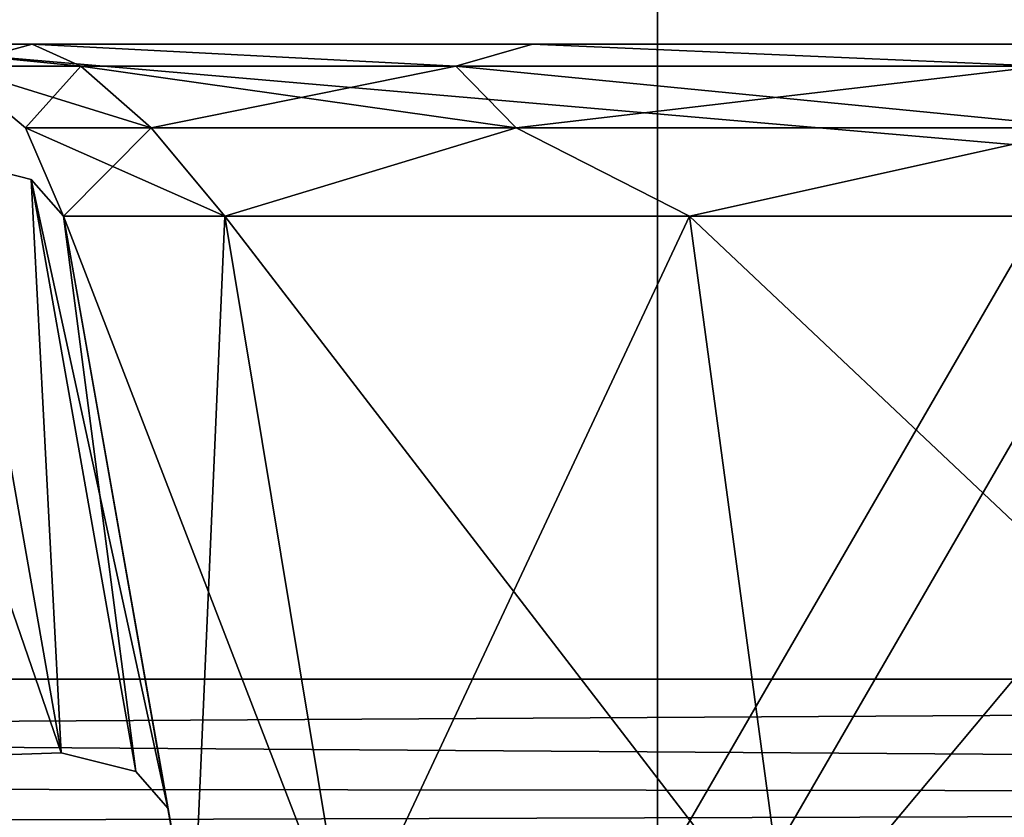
# Model space of a CAD drawing. Header units: millimetres. Extents: x -96 to 96, y -34 to 18.
# Tile 120 of 192: x 28.47 to 30.83, y -31.86 to -29.94. Entities that reach past the tile are written whole.
import ezdxf

# ---------------------------------------------------------------- set-up
doc = ezdxf.new("R2010")
doc.units = ezdxf.units.MM
doc.header["$LTSCALE"] = 65.185185
for name, color, linetype in [('102', 7, 'CONTINUOUS'), ('146', 7, 'CONTINUOUS'), ('182', 7, 'CONTINUOUS'), ('193', 7, 'CONTINUOUS'), ('350', 7, 'CONTINUOUS'), ('352', 7, 'CONTINUOUS'), ('354', 7, 'CONTINUOUS'), ('357', 7, 'CONTINUOUS'), ('390', 7, 'CONTINUOUS'), ('391', 7, 'CONTINUOUS'), ('395', 7, 'CONTINUOUS'), ('400', 7, 'CONTINUOUS'), ('687', 7, 'CONTINUOUS'), ('689', 7, 'CONTINUOUS'), ('692', 7, 'CONTINUOUS'), ('695', 7, 'CONTINUOUS'), ('698', 7, 'CONTINUOUS'), ('86', 7, 'CONTINUOUS')]:
    doc.layers.add(name, color=color, linetype=linetype)

msp = doc.modelspace()

# ---------------------------------------------------------------- linework, layer by layer
at = {"layer": '102', "color": 7, "linetype": 'Continuous'}
for points in [[(4.873, -28, -23.4466), (45.75, -28, -23.4466), (4.873, -31.5262, -23.2618), (4.873, -28, -23.4466)], [(4.873, -31.5262, -23.2618), (45.75, -28, -23.4466), (45.75, -31.5262, -23.2618), (4.873, -31.5262, -23.2618)]]:
    msp.add_3dface(points, dxfattribs=at)
at = {"layer": '146', "color": 7, "linetype": 'Continuous'}
for points in [[(45.75, -28, 23.4466), (4.873, -28, 23.4466), (45.75, -31.5262, 23.2618), (45.75, -28, 23.4466)], [(4.873, -28, 23.4466), (4.873, -31.5262, 23.2618), (45.75, -31.5262, 23.2618), (4.873, -28, 23.4466)]]:
    msp.add_3dface(points, dxfattribs=at)
at = {"layer": '182', "color": 7, "linetype": 'Continuous'}
for points in [[(4.873, -31.5262, -23.2618), (45.75, -31.5262, -23.2618), (45.75, -31.8106, -23.1543), (4.873, -31.5262, -23.2618)], [(4.873, -31.7647, -23.1866), (4.873, -31.5262, -23.2618), (45.75, -31.8106, -23.1543), (4.873, -31.7647, -23.1866)], [(4.873, -31.9373, -23.0049), (4.873, -31.7647, -23.1866), (45.75, -31.8106, -23.1543), (4.873, -31.9373, -23.0049)], [(45.75, -31.9802, -22.9019), (4.873, -31.9373, -23.0049), (45.75, -31.8106, -23.1543), (45.75, -31.9802, -22.9019)]]:
    msp.add_3dface(points, dxfattribs=at)
at = {"layer": '193', "color": 7, "linetype": 'Continuous'}
for points in [[(45.75, -31.5262, 23.2618), (4.873, -31.5262, 23.2618), (4.873, -31.7647, 23.1866), (45.75, -31.5262, 23.2618)], [(45.75, -31.8106, 23.1543), (45.75, -31.5262, 23.2618), (4.873, -31.7647, 23.1866), (45.75, -31.8106, 23.1543)], [(4.873, -31.9373, 23.0049), (45.75, -31.8106, 23.1543), (4.873, -31.7647, 23.1866), (4.873, -31.9373, 23.0049)], [(45.75, -31.9802, 22.9019), (45.75, -31.8106, 23.1543), (4.873, -31.9373, 23.0049), (45.75, -31.9802, 22.9019)]]:
    msp.add_3dface(points, dxfattribs=at)
at = {"layer": '350', "color": 7, "linetype": 'Continuous'}
for points in [[(28.8833, -32.1736, 13), (28.5729, -30.4132, 13), (28.9605, -30.4132, 10.8018), (28.8833, -32.1736, 13)], [(29.2522, -32.1736, 10.908), (28.8833, -32.1736, 13), (28.9605, -30.4132, 10.8018), (29.2522, -32.1736, 10.908)], [(30.0765, -30.4132, 8.8687), (29.2522, -32.1736, 10.908), (28.9605, -30.4132, 10.8018), (30.0765, -30.4132, 8.8687)], [(30.3143, -32.1736, 9.0682), (29.2522, -32.1736, 10.908), (30.0765, -30.4132, 8.8687), (30.3143, -32.1736, 9.0682)], [(31.7864, -30.4132, 7.4339), (30.3143, -32.1736, 9.0682), (30.0765, -30.4132, 8.8687), (31.7864, -30.4132, 7.4339)], [(31.9416, -32.1736, 7.7028), (30.3143, -32.1736, 9.0682), (31.7864, -30.4132, 7.4339), (31.9416, -32.1736, 7.7028)]]:
    msp.add_3dface(points, dxfattribs=at)
at = {"layer": '352', "color": 7, "linetype": 'Continuous'}
for points in [[(28.8833, -32.1736, -13), (29.2522, -32.1736, -10.908), (28.5729, -30.4132, -13), (28.8833, -32.1736, -13)], [(28.5729, -30.4132, -13), (29.2522, -32.1736, -10.908), (28.9605, -30.4132, -10.8018), (28.5729, -30.4132, -13)], [(29.2522, -32.1736, -10.908), (30.3143, -32.1736, -9.0682), (28.9605, -30.4132, -10.8018), (29.2522, -32.1736, -10.908)], [(28.9605, -30.4132, -10.8018), (30.3143, -32.1736, -9.0682), (30.0765, -30.4132, -8.8687), (28.9605, -30.4132, -10.8018)], [(30.3143, -32.1736, -9.0682), (31.9416, -32.1736, -7.7028), (30.0765, -30.4132, -8.8687), (30.3143, -32.1736, -9.0682)], [(30.0765, -30.4132, -8.8687), (31.9416, -32.1736, -7.7028), (31.7864, -30.4132, -7.4339), (30.0765, -30.4132, -8.8687)]]:
    msp.add_3dface(points, dxfattribs=at)
at = {"layer": '354', "color": 7, "linetype": 'Continuous'}
for points in [[(28.8833, -32.1736, -13), (28.5729, -30.4132, -13), (28.5729, -30.4132, -19.0906), (28.8833, -32.1736, -13)], [(28.8237, -31.8358, -19.754), (28.8833, -32.1736, -13), (28.5729, -30.4132, -19.0906), (28.8237, -31.8358, -19.754)], [(28.8559, -32.0183, -19.8641), (28.8833, -32.1736, -13), (28.8237, -31.8358, -19.754), (28.8559, -32.0183, -19.8641)]]:
    msp.add_3dface(points, dxfattribs=at)
at = {"layer": '357', "color": 7, "linetype": 'Continuous'}
for points in [[(28.5729, -30.4132, 13), (28.8833, -32.1736, 20.0109), (28.8559, -32.0183, 19.8641), (28.5729, -30.4132, 13)], [(28.8237, -31.8358, 19.754), (28.5729, -30.4132, 13), (28.8559, -32.0183, 19.8641), (28.8237, -31.8358, 19.754)], [(28.5729, -30.4132, 19.0906), (28.5729, -30.4132, 13), (28.8237, -31.8358, 19.754), (28.5729, -30.4132, 19.0906)], [(28.5729, -30.4132, 13), (28.8833, -32.1736, 13), (28.8833, -32.1736, 20.0109), (28.5729, -30.4132, 13)]]:
    msp.add_3dface(points, dxfattribs=at)
at = {"layer": '390', "color": 7, "linetype": 'Continuous'}
for points in [[(28.0805, -30, 13), (28.4977, -30, 10.6336), (28.3046, -30.0531, 13), (28.0805, -30, 13)], [(28.3046, -30.0531, 13), (28.4977, -30, 10.6336), (28.6145, -30.0531, 10.9867), (28.3046, -30.0531, 13)], [(28.4977, -30, 10.6336), (29.6992, -30, 8.5523), (29.5155, -30.0531, 9.1597), (28.4977, -30, 10.6336)], [(28.6145, -30.0531, 10.9867), (28.4977, -30, 10.6336), (29.5155, -30.0531, 9.1597), (28.6145, -30.0531, 10.9867)], [(29.5155, -30.0531, 9.1597), (29.6992, -30, 8.5523), (30.9241, -30.0531, 7.6882), (29.5155, -30.0531, 9.1597)], [(29.6992, -30, 8.5523), (31.5402, -30, 7.0075), (30.9241, -30.0531, 7.6882), (29.6992, -30, 8.5523)], [(28.3046, -30.0531, 13), (28.6145, -30.0531, 10.9867), (28.4815, -30.2014, 13), (28.3046, -30.0531, 13)], [(28.4815, -30.2014, 13), (28.6145, -30.0531, 10.9867), (28.7832, -30.2014, 11.0399), (28.4815, -30.2014, 13)], [(28.6145, -30.0531, 10.9867), (29.5155, -30.0531, 9.1597), (28.7832, -30.2014, 11.0399), (28.6145, -30.0531, 10.9867)], [(28.7832, -30.2014, 11.0399), (29.5155, -30.0531, 9.1597), (29.6604, -30.2014, 9.2611), (28.7832, -30.2014, 11.0399)], [(29.5155, -30.0531, 9.1597), (30.9241, -30.0531, 7.6882), (29.6604, -30.2014, 9.2611), (29.5155, -30.0531, 9.1597)], [(29.6604, -30.2014, 9.2611), (30.9241, -30.0531, 7.6882), (31.0318, -30.2014, 7.8285), (29.6604, -30.2014, 9.2611)], [(28.5729, -30.4132, 13), (28.4815, -30.2014, 13), (28.7832, -30.2014, 11.0399), (28.5729, -30.4132, 13)], [(28.9605, -30.4132, 10.8018), (28.5729, -30.4132, 13), (28.7832, -30.2014, 11.0399), (28.9605, -30.4132, 10.8018)], [(28.9605, -30.4132, 10.8018), (28.7832, -30.2014, 11.0399), (29.6604, -30.2014, 9.2611), (28.9605, -30.4132, 10.8018)], [(30.0765, -30.4132, 8.8687), (28.9605, -30.4132, 10.8018), (29.6604, -30.2014, 9.2611), (30.0765, -30.4132, 8.8687)], [(30.0765, -30.4132, 8.8687), (29.6604, -30.2014, 9.2611), (31.0318, -30.2014, 7.8285), (30.0765, -30.4132, 8.8687)], [(31.7864, -30.4132, 7.4339), (30.0765, -30.4132, 8.8687), (31.0318, -30.2014, 7.8285), (31.7864, -30.4132, 7.4339)]]:
    msp.add_3dface(points, dxfattribs=at)
at = {"layer": '391', "color": 7, "linetype": 'Continuous'}
for points in [[(28.5676, -31.7029, 20.1359), (28.3313, -31.7113, 20.2071), (28.3168, -30.2802, 19.4725), (28.5676, -31.7029, 20.1359)], [(28.4954, -30.3254, 19.3081), (28.5676, -31.7029, 20.1359), (28.3168, -30.2802, 19.4725), (28.4954, -30.3254, 19.3081)], [(28.7463, -31.748, 19.9715), (28.5676, -31.7029, 20.1359), (28.4954, -30.3254, 19.3081), (28.7463, -31.748, 19.9715)], [(28.5729, -30.4132, 19.0906), (28.7463, -31.748, 19.9715), (28.4954, -30.3254, 19.3081), (28.5729, -30.4132, 19.0906)], [(28.5729, -30.4132, 19.0906), (28.8237, -31.8358, 19.754), (28.7463, -31.748, 19.9715), (28.5729, -30.4132, 19.0906)]]:
    msp.add_3dface(points, dxfattribs=at)
at = {"layer": '395', "color": 7, "linetype": 'Continuous'}
for points in [[(28.6145, -30.0531, -10.9867), (28.0805, -30, -13), (28.3046, -30.0531, -13), (28.6145, -30.0531, -10.9867)], [(28.4977, -30, -10.6336), (28.0805, -30, -13), (28.6145, -30.0531, -10.9867), (28.4977, -30, -10.6336)], [(29.5155, -30.0531, -9.1597), (28.4977, -30, -10.6336), (28.6145, -30.0531, -10.9867), (29.5155, -30.0531, -9.1597)], [(29.6992, -30, -8.5523), (28.4977, -30, -10.6336), (29.5155, -30.0531, -9.1597), (29.6992, -30, -8.5523)], [(30.9241, -30.0531, -7.6882), (29.6992, -30, -8.5523), (29.5155, -30.0531, -9.1597), (30.9241, -30.0531, -7.6882)], [(31.5402, -30, -7.0075), (29.6992, -30, -8.5523), (30.9241, -30.0531, -7.6882), (31.5402, -30, -7.0075)], [(28.7832, -30.2014, -11.0399), (28.3046, -30.0531, -13), (28.4815, -30.2014, -13), (28.7832, -30.2014, -11.0399)], [(28.6145, -30.0531, -10.9867), (28.3046, -30.0531, -13), (28.7832, -30.2014, -11.0399), (28.6145, -30.0531, -10.9867)], [(29.6604, -30.2014, -9.2611), (28.6145, -30.0531, -10.9867), (28.7832, -30.2014, -11.0399), (29.6604, -30.2014, -9.2611)], [(29.5155, -30.0531, -9.1597), (28.6145, -30.0531, -10.9867), (29.6604, -30.2014, -9.2611), (29.5155, -30.0531, -9.1597)], [(31.0318, -30.2014, -7.8285), (29.5155, -30.0531, -9.1597), (29.6604, -30.2014, -9.2611), (31.0318, -30.2014, -7.8285)], [(30.9241, -30.0531, -7.6882), (29.5155, -30.0531, -9.1597), (31.0318, -30.2014, -7.8285), (30.9241, -30.0531, -7.6882)], [(28.5729, -30.4132, -13), (28.9605, -30.4132, -10.8018), (28.4815, -30.2014, -13), (28.5729, -30.4132, -13)], [(28.9605, -30.4132, -10.8018), (28.7832, -30.2014, -11.0399), (28.4815, -30.2014, -13), (28.9605, -30.4132, -10.8018)], [(28.9605, -30.4132, -10.8018), (29.6604, -30.2014, -9.2611), (28.7832, -30.2014, -11.0399), (28.9605, -30.4132, -10.8018)], [(28.9605, -30.4132, -10.8018), (30.0765, -30.4132, -8.8687), (29.6604, -30.2014, -9.2611), (28.9605, -30.4132, -10.8018)], [(30.0765, -30.4132, -8.8687), (31.0318, -30.2014, -7.8285), (29.6604, -30.2014, -9.2611), (30.0765, -30.4132, -8.8687)], [(30.0765, -30.4132, -8.8687), (31.7864, -30.4132, -7.4339), (31.0318, -30.2014, -7.8285), (30.0765, -30.4132, -8.8687)]]:
    msp.add_3dface(points, dxfattribs=at)
at = {"layer": '400', "color": 7, "linetype": 'Continuous'}
for points in [[(28.3168, -30.2802, -19.4725), (28.0805, -30.2887, -19.5437), (28.5676, -31.7029, -20.1359), (28.3168, -30.2802, -19.4725)], [(28.0805, -30.2887, -19.5437), (28.3313, -31.7113, -20.2071), (28.5676, -31.7029, -20.1359), (28.0805, -30.2887, -19.5437)], [(28.4954, -30.3254, -19.3081), (28.3168, -30.2802, -19.4725), (28.5676, -31.7029, -20.1359), (28.4954, -30.3254, -19.3081)], [(28.7463, -31.748, -19.9715), (28.4954, -30.3254, -19.3081), (28.5676, -31.7029, -20.1359), (28.7463, -31.748, -19.9715)], [(28.8237, -31.8358, -19.754), (28.5729, -30.4132, -19.0906), (28.4954, -30.3254, -19.3081), (28.8237, -31.8358, -19.754)], [(28.8237, -31.8358, -19.754), (28.4954, -30.3254, -19.3081), (28.7463, -31.748, -19.9715), (28.8237, -31.8358, -19.754)]]:
    msp.add_3dface(points, dxfattribs=at)
at = {"layer": '687', "color": 5, "linetype": 'Continuous', "true_color": 0x0303ff}
for points in [[(30, -15.1551, -55.4066), (30, -32.4288, -26.6584), (30, -14.7265, -55.1491), (30, -15.1551, -55.4066)], [(30, -14.7265, -55.1491), (30, -32.4288, -26.6584), (30, -32.0002, -26.4009), (30, -14.7265, -55.1491)], [(30, -32.4288, 26.6584), (30, -15.1551, 55.4066), (30, -14.7265, 55.1491), (30, -32.4288, 26.6584)], [(30, -32.0002, 26.4009), (30, -32.4288, 26.6584), (30, -14.7265, 55.1491), (30, -32.0002, 26.4009)]]:
    msp.add_3dface(points, dxfattribs=at)
at = {"layer": '689', "color": 5, "linetype": 'Continuous', "true_color": 0x0303ff}
for points in [[(30, -14.7265, 55.1491), (40, -14.7265, 55.1491), (40, -32.0002, 26.4009), (30, -14.7265, 55.1491)], [(30, -32.0002, 26.4009), (30, -14.7265, 55.1491), (40, -32.0002, 26.4009), (30, -32.0002, 26.4009)]]:
    msp.add_3dface(points, dxfattribs=at)
at = {"layer": '692', "color": 5, "linetype": 'Continuous', "true_color": 0x0303ff}
for points in [[(30, -32.0002, -26.4009), (40, -32.0002, -26.4009), (40, -14.7265, -55.1491), (30, -32.0002, -26.4009)], [(30, -14.7265, -55.1491), (30, -32.0002, -26.4009), (40, -14.7265, -55.1491), (30, -14.7265, -55.1491)]]:
    msp.add_3dface(points, dxfattribs=at)
at = {"layer": '695', "color": 5, "linetype": 'Continuous', "true_color": 0x0303ff}
for points in [[(30, -32.4288, -26.6584), (30, -15.1551, -55.4066), (40, -32.4288, -26.6584), (30, -32.4288, -26.6584)], [(30, -15.1551, -55.4066), (40, -15.1551, -55.4066), (40, -32.4288, -26.6584), (30, -15.1551, -55.4066)]]:
    msp.add_3dface(points, dxfattribs=at)
at = {"layer": '698', "color": 5, "linetype": 'Continuous', "true_color": 0x0303ff}
for points in [[(30, -32.4288, 26.6584), (40, -32.4288, 26.6584), (40, -15.1551, 55.4066), (30, -32.4288, 26.6584)], [(30, -15.1551, 55.4066), (30, -32.4288, 26.6584), (40, -15.1551, 55.4066), (30, -15.1551, 55.4066)]]:
    msp.add_3dface(points, dxfattribs=at)
at = {"layer": '86', "color": 7, "linetype": 'Continuous'}
for points in [[(28.4977, -30, 10.6336), (28.0805, -30, 13), (28.4977, -30, -10.6336), (28.4977, -30, 10.6336)], [(28.4977, -30, -10.6336), (28.0805, -30, 13), (28.0805, -30, -13), (28.4977, -30, -10.6336)], [(29.6992, -30, 8.5523), (28.4977, -30, 10.6336), (29.6992, -30, -8.5523), (29.6992, -30, 8.5523)], [(29.6992, -30, -8.5523), (28.4977, -30, 10.6336), (28.4977, -30, -10.6336), (29.6992, -30, -8.5523)], [(31.5402, -30, 7.0075), (29.6992, -30, 8.5523), (31.5402, -30, -7.0075), (31.5402, -30, 7.0075)], [(31.5402, -30, -7.0075), (29.6992, -30, 8.5523), (29.6992, -30, -8.5523), (31.5402, -30, -7.0075)]]:
    msp.add_3dface(points, dxfattribs=at)

doc.saveas('drawing.dxf')
